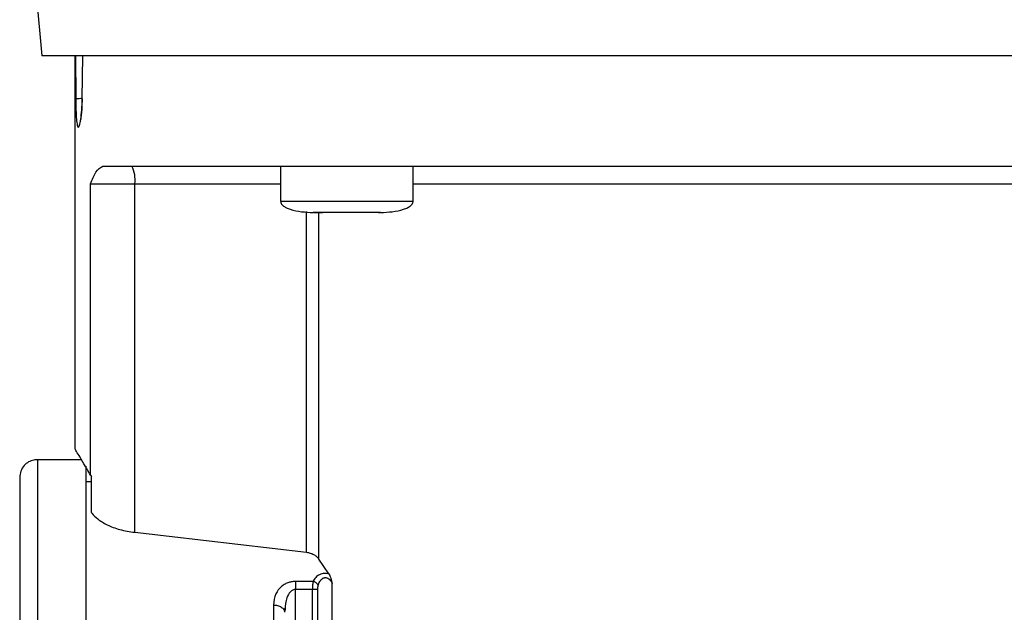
# Model space of a CAD drawing. Header units: inches. Extents: x 170 to 312, y 215 to 248.
# Tile 244 of 256: x 276.0807 to 276.2453, y 224.1216 to 224.2207. Entities that reach past the tile are written whole.
import ezdxf

# ---------------------------------------------------------------- set-up
doc = ezdxf.new("R2010")
doc.units = ezdxf.units.IN
doc.header["$LTSCALE"] = 0.25
doc.header["$MEASUREMENT"] = 0
doc.layers.add('MOTOR LH', color=7, linetype='Continuous')

msp = doc.modelspace()

# ---------------------------------------------------------------- linework, layer by layer
at = {"layer": 'MOTOR LH'}
for p, q in [((276.08348, 224.22481), (276.08437, 224.21466)), ((276.0899, 224.21466), (276.0899, 224.14894)), ((276.09003, 224.21466), (276.09006, 224.20744)), ((276.09113, 224.20744), (276.09121, 224.21466)), ((276.12431, 224.1962), (276.12431, 224.1903)), ((276.14646, 224.1903), (276.14646, 224.1962)), ((276.09251, 224.14452), (276.09251, 224.19325)), ((276.09251, 224.19325), (276.09991, 224.19325)), ((276.09991, 224.13496), (276.09991, 224.19325)), ((276.09991, 224.19325), (276.12431, 224.19325)), ((276.14646, 224.1903), (276.12431, 224.1903)), ((276.12863, 224.13162), (276.12863, 224.18861)), ((276.12985, 224.18845), (276.13139, 224.18845)), ((276.13072, 224.13048), (276.13072, 224.18845)), ((276.13947, 224.18845), (276.13938, 224.18845)), ((276.14067, 224.18845), (276.14092, 224.18845)), ((276.091, 224.14711), (276.08363, 224.14711)), ((276.09267, 224.14342), (276.09175, 224.14342)), ((276.09251, 224.14452), (276.09267, 224.14427)), ((276.09267, 224.13827), (276.09267, 224.14427)), ((276.09991, 224.13496), (276.12863, 224.13162)), ((276.13239, 224.128), (276.13072, 224.13048)), ((276.12972, 224.12675), (276.12681, 224.12675)), ((276.12681, 224.05113), (276.12681, 224.12541)), ((276.12964, 224.12541), (276.12681, 224.12541)), ((276.12964, 224.09316), (276.12964, 224.12541)), ((276.13054, 224.09316), (276.13054, 224.12541)), ((276.1329, 224.09316), (276.1329, 224.12642)), ((276.12484, 224.122), (276.12499, 224.12221)), ((276.12484, 224.12203), (276.12497, 224.12158)), ((276.12505, 224.12208), (276.12497, 224.12158))]:
    msp.add_line(p, q, dxfattribs=at)
at = {"layer": 'MOTOR LH', "flags": 128}
for points in [[(276.3169, 224.21466), (276.1833, 224.21466), (276.17476, 224.21466), (276.12814, 224.21466), (276.12155, 224.21466), (276.0924, 224.21466), (276.08953, 224.21466), (276.08437, 224.21466)], [(276.14646, 224.19325), (276.14939, 224.19325), (276.15531, 224.19325), (276.21205, 224.19325), (276.21937, 224.19325), (276.25481, 224.19325)], [(276.08363, 224.14711), (276.08363, 224.14406), (276.08363, 224.14172), (276.08363, 224.13519), (276.08363, 224.13108), (276.08363, 224.12645), (276.08363, 224.12135), (276.08363, 224.11584), (276.08363, 224.10999), (276.08363, 224.10384), (276.08363, 224.09746), (276.08363, 224.09093), (276.08363, 224.08431), (276.08363, 224.07767)], [(276.09175, 224.146), (276.09175, 224.13875), (276.09175, 224.13519), (276.09175, 224.13108), (276.09175, 224.12645), (276.09175, 224.12135), (276.09175, 224.11584), (276.09175, 224.10999), (276.09175, 224.10384), (276.09175, 224.09746), (276.09175, 224.09093), (276.09175, 224.08431), (276.09175, 224.07767)], [(276.12312, 224.1228), (276.12312, 224.11852), (276.12312, 224.11394), (276.12312, 224.1091), (276.12312, 224.10405), (276.12312, 224.09882), (276.12312, 224.09346), (276.12312, 224.08802), (276.12312, 224.08252)]]:
    msp.add_lwpolyline(points, dxfattribs=at)
at = {"layer": 'MOTOR LH'}
msp.add_arc((276.09528, 224.19397), 0.00469, 351.2144, 28.491, dxfattribs=at)
for points, knots in [([(276.09006, 224.20744), (276.0901, 224.20746), (276.09018, 224.2075), (276.09057, 224.20754), (276.09096, 224.20756), (276.09113, 224.20757)], [0, 0, 0, 0, 0.339383, 0.704701, 1, 1, 1, 1]), ([(276.09006, 224.20744), (276.09007, 224.20681), (276.09008, 224.20554), (276.09015, 224.20393), (276.09025, 224.20334), (276.09029, 224.20304)], [0, 0, 0, 0, 0.331518, 0.664673, 1, 1, 1, 1]), ([(276.09029, 224.20304), (276.09035, 224.20287), (276.09046, 224.20253), (276.09068, 224.20293), (276.09089, 224.20396), (276.09107, 224.20554), (276.09111, 224.20681), (276.09113, 224.20744)], [0, 0, 0, 0, 0.201335, 0.403283, 0.60423, 0.803424, 1, 1, 1, 1]), ([(276.09112, 224.20748), (276.0911, 224.20695), (276.09108, 224.20598), (276.09098, 224.20486), (276.09088, 224.20415), (276.09082, 224.20382), (276.09077, 224.20366), (276.09079, 224.20368), (276.09079, 224.20369)], [0, 0, 0, 0, 0.2928406, 0.5381521, 0.7363882, 0.8871565, 0.9917378, 1, 1, 1, 1]), ([(276.09113, 224.20744), (276.09111, 224.20745), (276.09109, 224.20747), (276.09112, 224.20748), (276.09113, 224.20749)], [0, 0, 0, 0, 0.692047, 1, 1, 1, 1]), ([(276.09251, 224.19325), (276.09279, 224.19397), (276.09336, 224.19545), (276.09418, 224.19595), (276.0946, 224.1962)], [0, 0, 0, 0, 0.487287, 1, 1, 1, 1]), ([(276.0946, 224.1962), (276.09586, 224.1962), (276.09837, 224.1962), (276.10365, 224.1962), (276.10995, 224.1962), (276.11732, 224.1962), (276.12564, 224.1962), (276.13483, 224.1962), (276.14477, 224.1962), (276.15535, 224.1962), (276.16645, 224.1962), (276.17795, 224.1962), (276.18971, 224.1962), (276.20159, 224.1962), (276.21346, 224.1962), (276.22519, 224.1962), (276.23663, 224.1962), (276.24766, 224.1962), (276.25814, 224.1962), (276.26797, 224.1962), (276.27702, 224.1962), (276.28519, 224.1962), (276.2924, 224.1962), (276.29853, 224.1962), (276.30362, 224.1962), (276.30601, 224.1962), (276.3072, 224.1962)], [0, 0, 0, 0, 0.041665, 0.083331, 0.125, 0.166665, 0.208332, 0.249999, 0.291666, 0.333332, 0.374998, 0.416666, 0.458332, 0.499999, 0.541666, 0.583333, 0.625, 0.666666, 0.708333, 0.749999, 0.791667, 0.833333, 0.874999, 0.916667, 0.958333, 1, 1, 1, 1]), ([(276.12432, 224.19036), (276.12432, 224.19028), (276.12432, 224.1901), (276.12447, 224.18984), (276.12475, 224.18955), (276.12524, 224.18924), (276.12687, 224.18859), (276.12844, 224.18851), (276.12976, 224.18845)], [0, 0, 0, 0, 0.0413636, 0.0868523, 0.1406123, 0.2406893, 0.3651914, 1, 1, 1, 1]), ([(276.14101, 224.18845), (276.14233, 224.18851), (276.1439, 224.18859), (276.14553, 224.18924), (276.14602, 224.18955), (276.1463, 224.18984), (276.14645, 224.1901), (276.14645, 224.19028), (276.14645, 224.19036)], [0, 0, 0, 0, 0.634796, 0.759276, 0.859391, 0.91315, 0.958637, 1, 1, 1, 1]), ([(276.13538, 224.18845), (276.13465, 224.18845), (276.13317, 224.18845), (276.13131, 224.18845), (276.13001, 224.18845), (276.12984, 224.18845), (276.12976, 224.18845)], [0, 0, 0, 0, 0.250015, 0.500055, 0.750061, 1, 1, 1, 1]), ([(276.14101, 224.18845), (276.14093, 224.18845), (276.14076, 224.18845), (276.13946, 224.18845), (276.1376, 224.18845), (276.13612, 224.18845), (276.13538, 224.18845)], [0, 0, 0, 0, 0.249939, 0.499945, 0.749985, 1, 1, 1, 1]), ([(276.09251, 224.14452), (276.09212, 224.1452), (276.09135, 224.14652), (276.09054, 224.1479), (276.09006, 224.1487), (276.08986, 224.14904), (276.08991, 224.14895), (276.08991, 224.14894)], [0, 0, 0, 0, 0.250555, 0.492503, 0.740292, 0.985162, 1, 1, 1, 1]), ([(276.08386, 224.1471), (276.08358, 224.1471), (276.08299, 224.1471), (276.08213, 224.14676), (276.08135, 224.14613), (276.08078, 224.14522), (276.08071, 224.1445), (276.08068, 224.14416)], [0, 0, 0, 0, 0.173198, 0.362254, 0.559466, 0.788382, 1, 1, 1, 1]), ([(276.08068, 224.14416), (276.08068, 224.14416), (276.08068, 224.14416), (276.08068, 224.14394), (276.08068, 224.14294), (276.08068, 224.14129), (276.08068, 224.139), (276.08068, 224.13611), (276.08068, 224.13263), (276.08068, 224.12862), (276.08068, 224.1241), (276.08068, 224.11914), (276.08068, 224.11378), (276.08068, 224.10808), (276.08068, 224.10211), (276.08068, 224.09593), (276.08068, 224.0896), (276.08068, 224.08319), (276.08068, 224.07892), (276.08068, 224.07679)], [0, 0, 0, 0, 0.0000086, 0.0625119, 0.1250052, 0.1875142, 0.2500058, 0.3125075, 0.3750071, 0.4375116, 0.5000036, 0.5625093, 0.6250031, 0.6875077, 0.7500032, 0.8125056, 0.8750014, 0.9375015, 1, 1, 1, 1]), ([(276.09267, 224.13827), (276.09268, 224.13827), (276.09271, 224.13821), (276.09297, 224.13786), (276.09369, 224.13715), (276.09523, 224.1362), (276.09735, 224.13536), (276.09906, 224.1351), (276.09991, 224.13496)], [0, 0, 0, 0, 0.004541, 0.037698, 0.254588, 0.504364, 0.752364, 1, 1, 1, 1]), ([(276.12863, 224.13162), (276.12884, 224.13159), (276.12926, 224.13151), (276.12984, 224.13127), (276.13036, 224.13092), (276.13059, 224.13063), (276.13072, 224.13048)], [0, 0, 0, 0, 0.2217133, 0.4568267, 0.7127233, 1, 1, 1, 1]), ([(276.13239, 224.128), (276.13226, 224.12803), (276.13201, 224.12808), (276.1316, 224.12808), (276.1312, 224.12802), (276.13067, 224.12783), (276.13008, 224.12742), (276.12985, 224.12698), (276.12972, 224.12675)], [0, 0, 0, 0, 0.108359, 0.215323, 0.327747, 0.444417, 0.703958, 1, 1, 1, 1]), ([(276.13059, 224.12608), (276.13064, 224.12626), (276.13074, 224.12659), (276.131, 224.127), (276.13128, 224.12724), (276.13152, 224.12735), (276.1317, 224.12739), (276.13188, 224.12739), (276.13212, 224.12734), (276.13241, 224.12718), (276.13271, 224.12685), (276.13283, 224.12658), (276.1329, 224.12642)], [0, 0, 0, 0, 0.175414, 0.313081, 0.432288, 0.483751, 0.531567, 0.5769, 0.623443, 0.726263, 0.847358, 1, 1, 1, 1]), ([(276.13239, 224.128), (276.13245, 224.1279), (276.13257, 224.12769), (276.13274, 224.12715), (276.13284, 224.12671), (276.1329, 224.12642)], [0, 0, 0, 0, 0.238648, 0.511046, 1, 1, 1, 1]), ([(276.12681, 224.12675), (276.12662, 224.12674), (276.12623, 224.12672), (276.12562, 224.12657), (276.12501, 224.12631), (276.12418, 224.12573), (276.12331, 224.12458), (276.12319, 224.12345), (276.12312, 224.1228)], [0, 0, 0, 0, 0.080042, 0.161762, 0.263787, 0.372457, 0.643706, 1, 1, 1, 1]), ([(276.12681, 224.12541), (276.12674, 224.1254), (276.12658, 224.12539), (276.12626, 224.12527), (276.12576, 224.12487), (276.12516, 224.12378), (276.12509, 224.12274), (276.12505, 224.12208)], [0, 0, 0, 0, 0.051334, 0.10556, 0.230668, 0.507125, 1, 1, 1, 1]), ([(276.12681, 224.12675), (276.12681, 224.12665), (276.12681, 224.12647), (276.12681, 224.12614), (276.12681, 224.12578), (276.12681, 224.12553), (276.12681, 224.12541)], [0, 0, 0, 0, 0.249887, 0.499861, 0.750083, 1, 1, 1, 1]), ([(276.12972, 224.12675), (276.1297, 224.12657), (276.12966, 224.1263), (276.12964, 224.12581), (276.12964, 224.12555), (276.12964, 224.12541)], [0, 0, 0, 0, 0.460429, 0.720484, 1, 1, 1, 1]), ([(276.13054, 224.12541), (276.1305, 224.12541), (276.13044, 224.12541), (276.13022, 224.12541), (276.12995, 224.12541), (276.12974, 224.12541), (276.12964, 224.12541)], [0, 0, 0, 0, 0.249915, 0.500165, 0.749942, 1, 1, 1, 1]), ([(276.13059, 224.12608), (276.13056, 224.12615), (276.13049, 224.1263), (276.13028, 224.12651), (276.13002, 224.12667), (276.12982, 224.12672), (276.12972, 224.12675)], [0, 0, 0, 0, 0.242419, 0.499238, 0.756345, 1, 1, 1, 1]), ([(276.13054, 224.12541), (276.13054, 224.12553), (276.13054, 224.12577), (276.13057, 224.12598), (276.13059, 224.12608)], [0, 0, 0, 0, 0.5453876, 1, 1, 1, 1]), ([(276.12312, 224.1228), (276.12335, 224.12279), (276.12371, 224.12276), (276.12414, 224.12261), (276.12443, 224.12245), (276.12468, 224.12226), (276.12479, 224.12211), (276.12484, 224.12203)], [0, 0, 0, 0, 0.314806, 0.484263, 0.65754, 0.830433, 1, 1, 1, 1])]:
    msp.add_open_spline(points, degree=3, knots=knots, dxfattribs=at)

doc.saveas('drawing.dxf')
